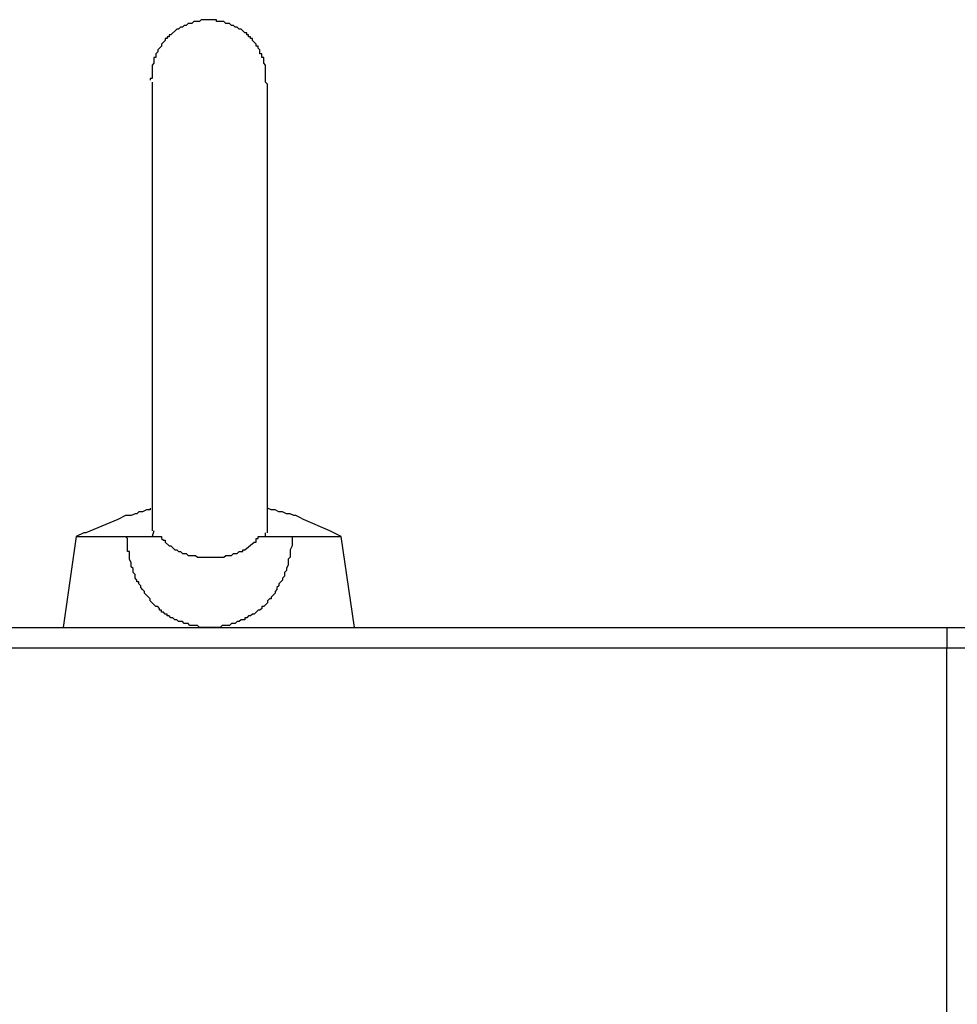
# Model space of a CAD drawing. Header units: millimetres. Extents: x 32137 to 34250, y 9840 to 11020.
# Tile 33 of 50: x 32713 to 32734, y 10373 to 10395. Entities that reach past the tile are written whole.
import ezdxf

# ---------------------------------------------------------------- set-up
doc = ezdxf.new("R2010")
doc.units = ezdxf.units.MM
doc.layers.add('Z_entity', color=7, linetype='Continuous')

msp = doc.modelspace()

# ---------------------------------------------------------------- linework, layer by layer
at = {"layer": 'Z_entity', "color": 7}
for p, q in [((32716.829, 10395.396), (32716.787, 10395.354)), ((32717.168, 10395.396), (32716.829, 10395.396)), ((32717.168, 10395.354), (32717.168, 10395.396)), ((32716.279, 10395.185), (32716.151, 10395.057)), ((32716.321, 10395.185), (32716.279, 10395.185)), ((32716.363, 10395.227), (32716.321, 10395.185)), ((32716.406, 10395.227), (32716.363, 10395.227)), ((32716.448, 10395.269), (32716.406, 10395.227)), ((32716.49, 10395.269), (32716.448, 10395.269)), ((32716.533, 10395.312), (32716.49, 10395.269)), ((32716.617, 10395.312), (32716.533, 10395.312)), ((32716.66, 10395.354), (32716.617, 10395.312)), ((32716.787, 10395.354), (32716.66, 10395.354)), ((32717.338, 10395.354), (32717.168, 10395.354)), ((32717.38, 10395.312), (32717.338, 10395.354)), ((32717.465, 10395.312), (32717.38, 10395.312)), ((32717.507, 10395.269), (32717.465, 10395.312)), ((32717.549, 10395.269), (32717.507, 10395.269)), ((32717.592, 10395.227), (32717.549, 10395.269)), ((32717.634, 10395.227), (32717.592, 10395.227)), ((32717.676, 10395.185), (32717.634, 10395.227)), ((32717.719, 10395.185), (32717.676, 10395.185)), ((32717.804, 10395.1), (32717.719, 10395.185)), ((32716.067, 10394.973), (32716.024, 10394.973)), ((32716.024, 10394.973), (32716.024, 10394.93)), ((32716.109, 10395.015), (32716.067, 10395.015)), ((32716.067, 10395.015), (32716.067, 10394.973)), ((32716.151, 10395.057), (32716.109, 10395.057)), ((32716.109, 10395.057), (32716.109, 10395.015)), ((32717.846, 10395.1), (32717.804, 10395.1)), ((32717.846, 10395.057), (32717.846, 10395.1)), ((32717.888, 10395.057), (32717.846, 10395.057)), ((32717.888, 10395.015), (32717.888, 10395.057)), ((32717.931, 10395.015), (32717.888, 10395.015)), ((32717.931, 10394.973), (32717.931, 10395.015)), ((32717.973, 10394.973), (32717.931, 10394.973)), ((32717.973, 10394.93), (32717.973, 10394.973)), ((32715.897, 10394.761), (32715.855, 10394.719)), ((32715.94, 10394.803), (32715.897, 10394.761)), ((32716.024, 10394.93), (32715.94, 10394.846)), ((32715.94, 10394.846), (32715.94, 10394.803)), ((32718.058, 10394.846), (32717.973, 10394.93)), ((32718.058, 10394.803), (32718.058, 10394.846)), ((32718.1, 10394.803), (32718.058, 10394.803)), ((32718.1, 10394.761), (32718.1, 10394.803)), ((32718.142, 10394.719), (32718.1, 10394.761)), ((32715.813, 10394.549), (32715.77, 10394.549)), ((32715.77, 10394.549), (32715.77, 10394.422)), ((32715.855, 10394.676), (32715.813, 10394.634)), ((32715.813, 10394.634), (32715.813, 10394.549)), ((32715.855, 10394.719), (32715.855, 10394.676)), ((32718.142, 10394.634), (32718.142, 10394.719)), ((32718.185, 10394.634), (32718.142, 10394.634)), ((32718.185, 10394.549), (32718.185, 10394.634)), ((32718.227, 10394.549), (32718.185, 10394.549)), ((32718.227, 10394.422), (32718.227, 10394.549)), ((32715.77, 10394.422), (32715.728, 10394.38)), ((32715.728, 10394.38), (32715.728, 10394.083)), ((32718.269, 10394.38), (32718.227, 10394.422)), ((32718.269, 10394.337), (32718.269, 10394.38)), ((32718.269, 10394.083), (32718.269, 10394.337)), ((32715.728, 10394.083), (32715.686, 10394.083)), ((32715.686, 10394.083), (32715.686, 10394.041)), ((32718.269, 10393.998), (32718.269, 10394.083)), ((32715.728, 10393.998), (32715.728, 10393.956)), ((32715.728, 10393.956), (32715.728, 10384.002)), ((32718.312, 10393.956), (32718.269, 10393.998)), ((32718.312, 10393.66), (32718.312, 10393.956)), ((32718.312, 10392.982), (32718.312, 10393.66)), ((32718.312, 10392.77), (32718.312, 10392.982)), ((32718.312, 10390.356), (32718.312, 10392.77)), ((32718.312, 10390.017), (32718.312, 10390.356)), ((32718.312, 10384.002), (32718.312, 10390.017)), ((32715.431, 10384.383), (32715.389, 10384.34)), ((32715.516, 10384.383), (32715.431, 10384.383)), ((32715.601, 10384.425), (32715.516, 10384.383)), ((32715.686, 10384.425), (32715.601, 10384.425)), ((32715.686, 10384.467), (32715.686, 10384.425)), ((32718.397, 10384.425), (32718.312, 10384.467)), ((32718.481, 10384.425), (32718.397, 10384.425)), ((32718.566, 10384.383), (32718.481, 10384.425)), ((32718.651, 10384.383), (32718.566, 10384.383)), ((32718.735, 10384.34), (32718.651, 10384.383)), ((32714.965, 10384.213), (32714.245, 10383.917)), ((32715.135, 10384.298), (32714.965, 10384.213)), ((32715.262, 10384.298), (32715.135, 10384.298)), ((32715.347, 10384.34), (32715.262, 10384.298)), ((32715.389, 10384.34), (32715.347, 10384.34)), ((32718.82, 10384.34), (32718.735, 10384.34)), ((32718.905, 10384.298), (32718.82, 10384.34)), ((32718.947, 10384.298), (32718.905, 10384.298)), ((32719.032, 10384.256), (32718.947, 10384.298)), ((32719.117, 10384.213), (32719.032, 10384.256)), ((32719.71, 10383.959), (32719.117, 10384.213)), ((32715.728, 10384.002), (32715.728, 10383.959)), ((32715.77, 10383.959), (32715.728, 10383.832)), ((32718.312, 10383.917), (32718.312, 10384.002)), ((32719.964, 10383.832), (32719.71, 10383.959)), ((32714.033, 10383.832), (32713.737, 10381.799)), ((32714.203, 10383.917), (32714.033, 10383.832)), ((32714.033, 10383.832), (32715.135, 10383.832)), ((32714.245, 10383.917), (32714.203, 10383.917)), ((32715.177, 10383.79), (32715.135, 10383.832)), ((32715.135, 10383.832), (32715.897, 10383.832)), ((32715.177, 10383.493), (32715.177, 10383.79)), ((32715.897, 10383.832), (32715.94, 10383.832)), ((32715.94, 10383.832), (32715.94, 10383.79)), ((32715.94, 10383.79), (32715.982, 10383.747)), ((32715.982, 10383.747), (32716.024, 10383.747)), ((32716.024, 10383.747), (32716.024, 10383.705)), ((32718.058, 10383.705), (32718.058, 10383.79)), ((32718.058, 10383.79), (32718.1, 10383.79)), ((32718.1, 10383.79), (32718.1, 10383.832)), ((32718.1, 10383.832), (32718.142, 10383.832)), ((32718.142, 10383.832), (32718.863, 10383.832)), ((32718.269, 10383.832), (32718.269, 10383.917)), ((32718.863, 10383.832), (32719.964, 10383.832)), ((32718.863, 10383.832), (32718.863, 10383.62)), ((32720.26, 10381.799), (32719.964, 10383.832)), ((32715.22, 10383.493), (32715.177, 10383.493)), ((32715.22, 10383.324), (32715.22, 10383.493)), ((32716.024, 10383.705), (32716.109, 10383.62)), ((32716.109, 10383.62), (32716.151, 10383.62)), ((32716.151, 10383.62), (32716.236, 10383.536)), ((32716.236, 10383.536), (32716.279, 10383.536)), ((32716.279, 10383.536), (32716.321, 10383.493)), ((32716.321, 10383.493), (32716.363, 10383.493)), ((32716.363, 10383.493), (32716.406, 10383.451)), ((32717.634, 10383.451), (32717.676, 10383.493)), ((32717.676, 10383.493), (32717.761, 10383.493)), ((32717.761, 10383.493), (32717.761, 10383.536)), ((32717.761, 10383.536), (32717.804, 10383.536)), ((32717.804, 10383.536), (32718.015, 10383.705)), ((32718.015, 10383.705), (32718.058, 10383.705)), ((32718.863, 10383.62), (32718.82, 10383.536)), ((32718.82, 10383.536), (32718.82, 10383.366)), ((32715.262, 10383.239), (32715.22, 10383.324)), ((32716.406, 10383.451), (32716.49, 10383.451)), ((32716.49, 10383.451), (32716.533, 10383.408)), ((32716.533, 10383.408), (32716.702, 10383.408)), ((32716.702, 10383.408), (32716.745, 10383.366)), ((32716.745, 10383.366), (32716.956, 10383.366)), ((32716.956, 10383.366), (32717.253, 10383.366)), ((32717.253, 10383.366), (32717.338, 10383.366)), ((32717.338, 10383.366), (32717.38, 10383.408)), ((32717.38, 10383.408), (32717.507, 10383.408)), ((32717.507, 10383.408), (32717.549, 10383.451)), ((32717.549, 10383.451), (32717.634, 10383.451)), ((32718.82, 10383.366), (32718.778, 10383.324)), ((32718.778, 10383.324), (32718.778, 10383.197)), ((32715.262, 10383.154), (32715.262, 10383.239)), ((32715.304, 10383.112), (32715.262, 10383.154)), ((32715.304, 10383.027), (32715.304, 10383.112)), ((32718.735, 10383.07), (32718.693, 10383.027)), ((32718.778, 10383.197), (32718.735, 10383.112)), ((32718.735, 10383.112), (32718.735, 10383.07)), ((32715.347, 10382.985), (32715.304, 10383.027)), ((32715.347, 10382.9), (32715.347, 10382.985)), ((32715.389, 10382.858), (32715.347, 10382.9)), ((32715.389, 10382.815), (32715.389, 10382.858)), ((32718.651, 10382.858), (32718.566, 10382.773)), ((32718.693, 10382.943), (32718.651, 10382.9)), ((32718.651, 10382.9), (32718.651, 10382.858)), ((32718.693, 10383.027), (32718.693, 10382.943)), ((32715.431, 10382.815), (32715.389, 10382.815)), ((32715.431, 10382.773), (32715.431, 10382.815)), ((32715.474, 10382.731), (32715.431, 10382.773)), ((32715.474, 10382.688), (32715.474, 10382.731)), ((32715.516, 10382.646), (32715.474, 10382.688)), ((32715.558, 10382.604), (32715.516, 10382.646)), ((32718.524, 10382.646), (32718.481, 10382.604)), ((32718.566, 10382.731), (32718.524, 10382.688)), ((32718.524, 10382.688), (32718.524, 10382.646)), ((32718.566, 10382.773), (32718.566, 10382.731)), ((32715.558, 10382.561), (32715.558, 10382.604)), ((32715.686, 10382.434), (32715.558, 10382.561)), ((32715.686, 10382.392), (32715.686, 10382.434)), ((32715.77, 10382.307), (32715.686, 10382.392)), ((32718.354, 10382.434), (32718.312, 10382.392)), ((32718.312, 10382.392), (32718.312, 10382.349)), ((32718.397, 10382.434), (32718.354, 10382.434)), ((32718.439, 10382.519), (32718.397, 10382.477)), ((32718.397, 10382.477), (32718.397, 10382.434)), ((32718.481, 10382.561), (32718.439, 10382.519)), ((32718.481, 10382.604), (32718.481, 10382.561)), ((32715.813, 10382.265), (32715.77, 10382.307)), ((32715.855, 10382.265), (32715.813, 10382.265)), ((32715.897, 10382.222), (32715.855, 10382.265)), ((32715.897, 10382.18), (32715.897, 10382.222)), ((32715.94, 10382.18), (32715.897, 10382.18)), ((32715.94, 10382.138), (32715.94, 10382.18)), ((32718.1, 10382.18), (32718.015, 10382.095)), ((32718.142, 10382.18), (32718.1, 10382.18)), ((32718.185, 10382.222), (32718.142, 10382.18)), ((32718.227, 10382.265), (32718.185, 10382.265)), ((32718.185, 10382.265), (32718.185, 10382.222)), ((32718.312, 10382.349), (32718.227, 10382.265)), ((32715.982, 10382.138), (32715.94, 10382.138)), ((32716.024, 10382.095), (32715.982, 10382.138)), ((32716.067, 10382.095), (32716.024, 10382.095)), ((32716.067, 10382.053), (32716.067, 10382.095)), ((32716.109, 10382.053), (32716.067, 10382.053)), ((32716.151, 10382.011), (32716.109, 10382.053)), ((32716.194, 10382.011), (32716.151, 10382.011)), ((32716.236, 10381.968), (32716.194, 10382.011)), ((32716.279, 10381.968), (32716.236, 10381.968)), ((32716.321, 10381.926), (32716.279, 10381.968)), ((32717.719, 10381.968), (32717.676, 10381.926)), ((32717.804, 10381.968), (32717.719, 10381.968)), ((32717.846, 10382.011), (32717.804, 10382.011)), ((32717.804, 10382.011), (32717.804, 10381.968)), ((32717.888, 10382.053), (32717.846, 10382.011)), ((32717.931, 10382.053), (32717.888, 10382.053)), ((32717.973, 10382.095), (32717.931, 10382.053)), ((32718.015, 10382.095), (32717.973, 10382.095)), ((32673.283, 10381.799), (32733.519, 10381.799)), ((32716.406, 10381.926), (32716.321, 10381.926)), ((32716.448, 10381.884), (32716.406, 10381.926)), ((32716.533, 10381.884), (32716.448, 10381.884)), ((32716.575, 10381.841), (32716.533, 10381.884)), ((32716.745, 10381.841), (32716.575, 10381.841)), ((32716.787, 10381.799), (32716.745, 10381.841)), ((32716.999, 10381.799), (32716.787, 10381.799)), ((32717.253, 10381.799), (32716.999, 10381.799)), ((32717.295, 10381.841), (32717.253, 10381.799)), ((32717.465, 10381.841), (32717.295, 10381.841)), ((32717.507, 10381.884), (32717.465, 10381.841)), ((32717.592, 10381.884), (32717.507, 10381.884)), ((32717.634, 10381.926), (32717.592, 10381.884)), ((32717.676, 10381.926), (32717.634, 10381.926)), ((32733.519, 10381.799), (32735.595, 10381.799)), ((32733.519, 10381.799), (32733.519, 10381.333)), ((32733.519, 10381.333), (32673.283, 10381.333)), ((32735.595, 10381.333), (32733.519, 10381.333)), ((32733.519, 10372.31), (32733.519, 10381.333))]:
    msp.add_line(p, q, dxfattribs=at)

doc.saveas('drawing.dxf')
